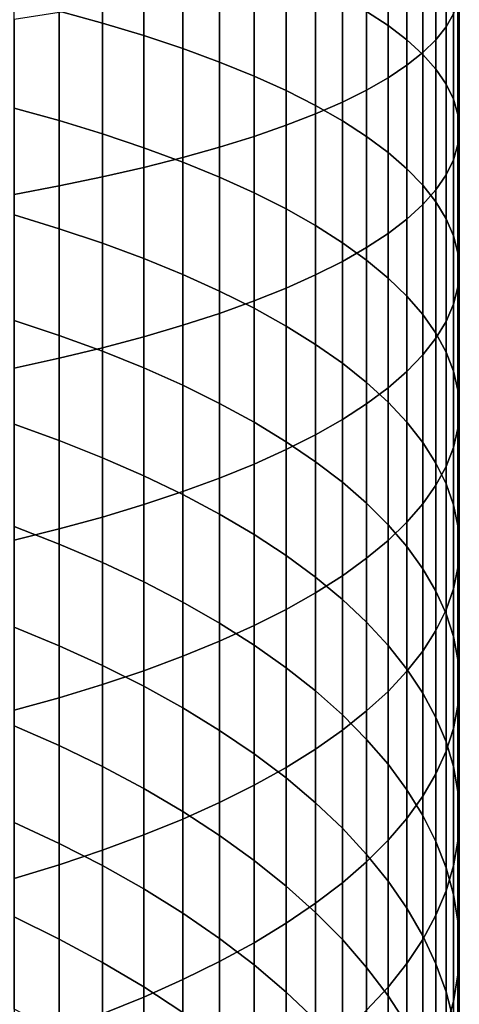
# Model space of a CAD drawing. Header units: metres. Extents: x -32 to 117, y -314 to 32.
# Tile 33 of 256: x 8.31 to 13, y -275.76 to -265.24. Entities that reach past the tile are written whole.
import ezdxf

# ---------------------------------------------------------------- set-up
doc = ezdxf.new("R2010")
doc.units = ezdxf.units.M
doc.layers.add('solid_24_501_064_XXX', color=7, linetype='CONTINUOUS')

msp = doc.modelspace()

# ---------------------------------------------------------------- linework, layer by layer
at = {"layer": 'solid_24_501_064_XXX'}
for points in [[(12.859295, -265.321625, 335.765686), (12.937402, -265.182434, 335.147888), (12.937402, -263.612671, 335.473145), (12.859295, -263.730377, 336.095398)], [(12.750209, -265.459839, 336.378967), (12.859295, -265.321625, 335.765686), (12.859295, -263.730377, 336.095398), (12.750209, -263.84726, 336.713104)], [(12.240073, -265.306824, 329.299316), (12.010434, -265.155945, 328.72345), (12.010434, -263.808716, 329.051636), (12.240073, -263.939575, 329.632385)], [(12.610406, -265.59668, 336.986328), (12.750209, -265.459839, 336.378967), (12.750209, -263.84726, 336.713104), (12.610406, -263.962982, 337.324829)], [(12.440225, -265.460419, 329.885406), (12.240073, -265.306824, 329.299316), (12.240073, -263.939575, 329.632385), (12.440225, -264.072754, 330.22345)], [(9.192389, -265.281219, 324.308502), (8.730267, -265.155029, 323.887024), (8.730267, -263.975342, 324.218079), (9.192389, -264.086853, 324.643677)], [(12.440225, -265.731873, 337.586243), (12.610406, -265.59668, 336.986328), (12.610406, -263.962982, 337.324829), (12.440225, -264.077301, 337.929077)], [(9.632364, -265.413788, 324.75119), (9.192389, -265.281219, 324.308502), (9.192389, -264.086853, 324.643677), (9.632364, -264.20401, 325.090729)], [(12.240073, -265.865051, 338.177277), (12.440225, -265.731873, 337.586243), (12.440225, -264.077301, 337.929077), (12.240073, -264.189941, 338.524384)], [(12.610406, -265.616302, 330.480286), (12.440225, -265.460419, 329.885406), (12.440225, -264.072754, 330.22345), (12.610406, -264.207947, 330.823364)], [(10.049136, -265.552368, 325.21405), (9.632364, -265.413788, 324.75119), (9.632364, -264.20401, 325.090729), (10.049136, -264.326477, 325.558105)], [(12.010434, -265.995911, 338.758026), (12.240073, -265.865051, 338.177277), (12.240073, -264.189941, 338.524384), (12.010434, -264.300629, 339.109314)], [(12.750209, -265.774109, 331.08252), (12.610406, -265.616302, 330.480286), (12.610406, -264.207947, 330.823364), (12.750209, -264.344818, 331.430695)], [(10.441698, -265.696655, 325.695953), (10.049136, -265.552368, 325.21405), (10.049136, -264.326477, 325.558105), (10.441698, -264.453979, 326.044678)], [(11.751861, -266.124146, 339.327087), (12.010434, -265.995911, 338.758026), (12.010434, -264.300629, 339.109314), (11.751861, -264.409058, 339.682465)], [(12.859295, -265.933472, 331.690643), (12.750209, -265.774109, 331.08252), (12.750209, -264.344818, 331.430695), (12.859295, -264.483002, 332.044006)], [(10.809105, -265.846283, 326.195709), (10.441698, -265.696655, 325.695953), (10.441698, -264.453979, 326.044678), (10.809105, -264.586212, 326.549316)], [(11.464976, -266.24942, 339.883087), (11.751861, -266.124146, 339.327087), (11.751861, -264.409058, 339.682465), (11.464976, -264.515015, 340.242493)], [(12.937402, -266.093994, 332.303253), (12.859295, -265.933472, 331.690643), (12.859295, -264.483002, 332.044006), (12.937402, -264.622223, 332.661774)], [(11.150472, -266.000916, 326.712128), (10.809105, -265.846283, 326.195709), (10.809105, -264.586212, 326.549316), (11.150472, -264.72287, 327.070801)], [(11.150472, -266.37146, 340.424713), (11.464976, -266.24942, 339.883087), (11.464976, -264.515015, 340.242493), (11.150472, -264.618225, 340.787964)], [(10.809105, -266.48999, 340.950592), (11.150472, -266.37146, 340.424713), (11.150472, -264.618225, 340.787964), (10.809105, -264.718445, 341.317657)], [(12.984341, -266.25528, 332.918793), (12.937402, -266.093994, 332.303253), (12.937402, -264.622223, 332.661774), (12.984341, -264.762085, 333.282562)], [(10.441698, -266.604645, 341.459503), (10.809105, -266.48999, 340.950592), (10.809105, -264.718445, 341.317657), (10.441698, -264.815399, 341.830231)], [(11.464976, -266.160156, 327.243958), (11.150472, -266.000916, 326.712128), (11.150472, -264.72287, 327.070801), (11.464976, -264.863586, 327.607849)], [(13, -266.416992, 333.535858), (12.984341, -266.25528, 332.918793), (12.984341, -264.762085, 333.282562), (13, -264.902313, 333.904846)], [(10.049136, -266.71524, 341.950226), (10.441698, -266.604645, 341.459503), (10.441698, -264.815399, 341.830231), (10.049136, -264.908936, 342.324493)], [(11.751861, -266.323639, 327.789948), (11.464976, -266.160156, 327.243958), (11.464976, -264.863586, 327.607849), (11.751861, -265.008057, 328.15918)], [(12.984341, -266.578674, 334.152893), (13, -266.416992, 333.535858), (13, -264.902313, 333.904846), (12.984341, -265.042542, 334.52713)], [(9.192389, -266.923035, 342.872375), (9.632364, -266.821442, 342.42157), (9.632364, -264.998749, 342.799225), (9.192389, -265.084656, 343.253296)], [(9.632364, -266.821442, 342.42157), (10.049136, -266.71524, 341.950226), (10.049136, -264.908936, 342.324493), (9.632364, -264.998749, 342.799225)], [(12.010434, -266.490967, 328.348785), (11.751861, -266.323639, 327.789948), (11.751861, -265.008057, 328.15918), (12.010434, -265.155945, 328.72345)], [(8.730267, -266.32254, 323.515289), (8.247112, -266.18924, 323.120392), (8.247112, -265.035492, 323.487762), (8.730267, -265.155029, 323.887024)], [(8.730267, -267.019745, 343.301605), (9.192389, -266.923035, 342.872375), (9.192389, -265.084656, 343.253296), (8.730267, -265.166443, 343.685608)], [(12.937402, -266.73999, 334.768463), (12.984341, -266.578674, 334.152893), (12.984341, -265.042542, 334.52713), (12.937402, -265.182434, 335.147888)], [(8.247112, -267.111359, 343.70816), (8.730267, -267.019745, 343.301605), (8.730267, -265.166443, 343.685608), (8.247112, -265.243927, 344.095093)], [(9.192389, -266.463257, 323.932159), (8.730267, -266.32254, 323.515289), (8.730267, -265.155029, 323.887024), (9.192389, -265.281219, 324.308502)], [(12.240073, -266.661743, 328.919067), (12.010434, -266.490967, 328.348785), (12.010434, -265.155945, 328.72345), (12.240073, -265.306824, 329.299316)], [(12.859295, -266.900513, 335.381042), (12.937402, -266.73999, 334.768463), (12.937402, -265.182434, 335.147888), (12.859295, -265.321625, 335.765686)], [(9.632364, -266.611084, 324.369995), (9.192389, -266.463257, 323.932159), (9.192389, -265.281219, 324.308502), (9.632364, -265.413788, 324.75119)], [(12.440225, -266.83551, 329.499481), (12.240073, -266.661743, 328.919067), (12.240073, -265.306824, 329.299316), (12.440225, -265.460419, 329.885406)], [(12.750209, -267.059875, 335.989197), (12.859295, -266.900513, 335.381042), (12.859295, -265.321625, 335.765686), (12.750209, -265.459839, 336.378967)], [(10.049136, -266.765625, 324.827759), (9.632364, -266.611084, 324.369995), (9.632364, -265.413788, 324.75119), (10.049136, -265.552368, 325.21405)], [(12.610406, -267.011902, 330.088593), (12.440225, -266.83551, 329.499481), (12.440225, -265.460419, 329.885406), (12.610406, -265.616302, 330.480286)], [(12.610406, -267.217682, 336.591431), (12.750209, -267.059875, 335.989197), (12.750209, -265.459839, 336.378967), (12.610406, -265.59668, 336.986328)], [(10.441698, -266.926514, 325.304352), (10.049136, -266.765625, 324.827759), (10.049136, -265.552368, 325.21405), (10.441698, -265.696655, 325.695953)], [(12.440225, -267.373566, 337.18631), (12.610406, -267.217682, 336.591431), (12.610406, -265.59668, 336.986328), (12.440225, -265.731873, 337.586243)], [(12.750209, -267.190491, 330.685028), (12.610406, -267.011902, 330.088593), (12.610406, -265.616302, 330.480286), (12.750209, -265.774109, 331.08252)], [(10.809105, -267.093353, 325.798645), (10.441698, -266.926514, 325.304352), (10.441698, -265.696655, 325.695953), (10.809105, -265.846283, 326.195709)], [(12.240073, -267.52713, 337.772369), (12.440225, -267.373566, 337.18631), (12.440225, -265.731873, 337.586243), (12.240073, -265.865051, 338.177277)], [(11.150472, -267.265778, 326.309387), (10.809105, -267.093353, 325.798645), (10.809105, -265.846283, 326.195709), (11.150472, -266.000916, 326.712128)], [(12.859295, -267.370819, 331.287262), (12.750209, -267.190491, 330.685028), (12.750209, -265.774109, 331.08252), (12.859295, -265.933472, 331.690643)], [(12.010434, -267.67804, 338.348267), (12.240073, -267.52713, 337.772369), (12.240073, -265.865051, 338.177277), (12.010434, -265.995911, 338.758026)], [(12.937402, -267.55246, 331.893951), (12.859295, -267.370819, 331.287262), (12.859295, -265.933472, 331.690643), (12.937402, -266.093994, 332.303253)], [(11.464976, -267.443359, 326.835419), (11.150472, -267.265778, 326.309387), (11.150472, -266.000916, 326.712128), (11.464976, -266.160156, 327.243958)], [(11.751861, -267.825897, 338.912537), (12.010434, -267.67804, 338.348267), (12.010434, -265.995911, 338.758026), (11.751861, -266.124146, 339.327087)], [(11.464976, -267.970367, 339.463867), (11.751861, -267.825897, 338.912537), (11.751861, -266.124146, 339.327087), (11.464976, -266.24942, 339.883087)], [(11.751861, -267.625641, 327.375397), (11.464976, -267.443359, 326.835419), (11.464976, -266.160156, 327.243958), (11.751861, -266.323639, 327.789948)], [(12.984341, -267.734985, 332.50354), (12.937402, -267.55246, 331.893951), (12.937402, -266.093994, 332.303253), (12.984341, -266.25528, 332.918793)], [(8.730267, -267.476471, 323.103333), (8.247112, -267.32959, 322.713318), (8.247112, -266.18924, 323.120392), (8.730267, -266.32254, 323.515289)], [(11.150472, -268.111084, 340.000916), (11.464976, -267.970367, 339.463867), (11.464976, -266.24942, 339.883087), (11.150472, -266.37146, 340.424713)], [(13, -267.917969, 333.114624), (12.984341, -267.734985, 332.50354), (12.984341, -266.25528, 332.918793), (13, -266.416992, 333.535858)], [(9.192389, -267.631561, 323.515076), (8.730267, -267.476471, 323.103333), (8.730267, -266.32254, 323.515289), (9.192389, -266.463257, 323.932159)], [(10.809105, -268.247742, 340.522369), (11.150472, -268.111084, 340.000916), (11.150472, -266.37146, 340.424713), (10.809105, -266.48999, 340.950592)], [(12.010434, -267.812225, 327.928101), (11.751861, -267.625641, 327.375397), (11.751861, -266.323639, 327.789948), (12.010434, -266.490967, 328.348785)], [(9.632364, -267.794434, 323.94754), (9.192389, -267.631561, 323.515076), (9.192389, -266.463257, 323.932159), (9.632364, -266.611084, 324.369995)], [(12.984341, -268.100922, 333.725677), (13, -267.917969, 333.114624), (13, -266.416992, 333.535858), (12.984341, -266.578674, 334.152893)], [(10.441698, -268.379974, 341.027008), (10.809105, -268.247742, 340.522369), (10.809105, -266.48999, 340.950592), (10.441698, -266.604645, 341.459503)], [(12.240073, -268.002655, 328.492126), (12.010434, -267.812225, 327.928101), (12.010434, -266.490967, 328.348785), (12.240073, -266.661743, 328.919067)], [(12.937402, -268.283447, 334.335297), (12.984341, -268.100922, 333.725677), (12.984341, -266.578674, 334.152893), (12.937402, -266.73999, 334.768463)], [(10.049136, -267.964752, 324.399689), (9.632364, -267.794434, 323.94754), (9.632364, -266.611084, 324.369995), (10.049136, -266.765625, 324.827759)], [(10.049136, -268.507477, 341.513611), (10.441698, -268.379974, 341.027008), (10.441698, -266.604645, 341.459503), (10.049136, -266.71524, 341.950226)], [(12.440225, -268.196442, 329.066193), (12.240073, -268.002655, 328.492126), (12.240073, -266.661743, 328.919067), (12.440225, -266.83551, 329.499481)], [(9.632364, -268.629974, 341.980988), (10.049136, -268.507477, 341.513611), (10.049136, -266.71524, 341.950226), (9.632364, -266.821442, 342.42157)], [(10.441698, -268.142059, 324.870422), (10.049136, -267.964752, 324.399689), (10.049136, -266.765625, 324.827759), (10.441698, -266.926514, 325.304352)], [(12.859295, -268.465118, 334.941956), (12.937402, -268.283447, 334.335297), (12.937402, -266.73999, 334.768463), (12.859295, -266.900513, 335.381042)], [(9.192389, -268.747101, 342.428009), (9.632364, -268.629974, 341.980988), (9.632364, -266.821442, 342.42157), (9.192389, -266.923035, 342.872375)], [(12.610406, -268.393127, 329.648834), (12.440225, -268.196442, 329.066193), (12.440225, -266.83551, 329.499481), (12.610406, -267.011902, 330.088593)], [(12.750209, -268.645447, 335.54422), (12.859295, -268.465118, 334.941956), (12.859295, -266.900513, 335.381042), (12.750209, -267.059875, 335.989197)], [(8.730267, -268.858612, 342.853607), (9.192389, -268.747101, 342.428009), (9.192389, -266.923035, 342.872375), (8.730267, -267.019745, 343.301605)], [(10.809105, -268.325928, 325.358612), (10.441698, -268.142059, 324.870422), (10.441698, -266.926514, 325.304352), (10.809105, -267.093353, 325.798645)], [(8.247112, -268.964264, 343.256775), (8.730267, -268.858612, 342.853607), (8.730267, -267.019745, 343.301605), (8.247112, -267.111359, 343.70816)], [(11.150472, -268.51593, 325.863098), (10.809105, -268.325928, 325.358612), (10.809105, -267.093353, 325.798645), (11.150472, -267.265778, 326.309387)], [(12.750209, -268.592255, 330.238708), (12.610406, -268.393127, 329.648834), (12.610406, -267.011902, 330.088593), (12.750209, -267.190491, 330.685028)], [(12.610406, -268.824005, 336.140625), (12.750209, -268.645447, 335.54422), (12.750209, -267.059875, 335.989197), (12.610406, -267.217682, 336.591431)], [(12.859295, -268.793335, 330.834351), (12.750209, -268.592255, 330.238708), (12.750209, -267.190491, 330.685028), (12.859295, -267.370819, 331.287262)], [(11.464976, -268.711639, 326.382629), (11.150472, -268.51593, 325.863098), (11.150472, -267.265778, 326.309387), (11.464976, -267.443359, 326.835419)], [(12.440225, -269.000397, 336.729736), (12.610406, -268.824005, 336.140625), (12.610406, -267.217682, 336.591431), (12.440225, -267.373566, 337.18631)], [(8.730267, -268.615448, 322.651672), (8.247112, -268.455139, 322.266968), (8.247112, -267.32959, 322.713318), (8.730267, -267.476471, 323.103333)], [(12.240073, -269.174194, 337.31015), (12.440225, -269.000397, 336.729736), (12.440225, -267.373566, 337.18631), (12.240073, -267.52713, 337.772369)], [(12.937402, -268.99588, 331.434357), (12.859295, -268.793335, 330.834351), (12.859295, -267.370819, 331.287262), (12.937402, -267.55246, 331.893951)], [(9.192389, -268.784698, 323.05777), (8.730267, -268.615448, 322.651672), (8.730267, -267.476471, 323.103333), (9.192389, -267.631561, 323.515076)], [(11.751861, -268.912506, 326.916016), (11.464976, -268.711639, 326.382629), (11.464976, -267.443359, 326.835419), (11.751861, -267.625641, 327.375397)], [(12.010434, -269.34494, 337.880463), (12.240073, -269.174194, 337.31015), (12.240073, -267.52713, 337.772369), (12.010434, -267.67804, 338.348267)], [(9.632364, -268.962463, 323.484344), (9.192389, -268.784698, 323.05777), (9.192389, -267.631561, 323.515076), (9.632364, -267.794434, 323.94754)], [(12.010434, -269.118134, 327.461914), (11.751861, -268.912506, 326.916016), (11.751861, -267.625641, 327.375397), (12.010434, -267.812225, 327.928101)], [(12.984341, -269.199432, 332.037262), (12.937402, -268.99588, 331.434357), (12.937402, -267.55246, 331.893951), (12.984341, -267.734985, 332.50354)], [(11.751861, -269.512268, 338.43927), (12.010434, -269.34494, 337.880463), (12.010434, -267.67804, 338.348267), (11.751861, -267.825897, 338.912537)], [(13, -269.403442, 332.641632), (12.984341, -269.199432, 332.037262), (12.984341, -267.734985, 332.50354), (13, -267.917969, 333.114624)], [(10.049136, -269.148346, 323.930328), (9.632364, -268.962463, 323.484344), (9.632364, -267.794434, 323.94754), (10.049136, -267.964752, 324.399689)], [(11.464976, -269.675751, 338.98526), (11.751861, -269.512268, 338.43927), (11.751861, -267.825897, 338.912537), (11.464976, -267.970367, 339.463867)], [(12.240073, -269.327972, 328.019012), (12.010434, -269.118134, 327.461914), (12.010434, -267.812225, 327.928101), (12.240073, -268.002655, 328.492126)], [(12.984341, -269.607483, 333.246002), (13, -269.403442, 332.641632), (13, -267.917969, 333.114624), (12.984341, -268.100922, 333.725677)], [(10.441698, -269.341827, 324.394623), (10.049136, -269.148346, 323.930328), (10.049136, -267.964752, 324.399689), (10.441698, -268.142059, 324.870422)], [(11.150472, -269.834991, 339.51712), (11.464976, -269.675751, 338.98526), (11.464976, -267.970367, 339.463867), (11.150472, -268.111084, 340.000916)], [(12.440225, -269.541504, 328.585999), (12.240073, -269.327972, 328.019012), (12.240073, -268.002655, 328.492126), (12.440225, -268.196442, 329.066193)], [(10.809105, -269.542511, 324.87616), (10.441698, -269.341827, 324.394623), (10.441698, -268.142059, 324.870422), (10.809105, -268.325928, 325.358612)], [(10.809105, -269.989624, 340.033539), (11.150472, -269.834991, 339.51712), (11.150472, -268.111084, 340.000916), (10.809105, -268.247742, 340.522369)], [(12.937402, -269.811005, 333.848938), (12.984341, -269.607483, 333.246002), (12.984341, -268.100922, 333.725677), (12.937402, -268.283447, 334.335297)], [(10.441698, -270.139252, 340.533295), (10.809105, -269.989624, 340.033539), (10.809105, -268.247742, 340.522369), (10.441698, -268.379974, 341.027008)], [(12.610406, -269.75827, 329.161469), (12.440225, -269.541504, 328.585999), (12.440225, -268.196442, 329.066193), (12.610406, -268.393127, 329.648834)], [(11.150472, -269.749878, 325.373749), (10.809105, -269.542511, 324.87616), (10.809105, -268.325928, 325.358612), (11.150472, -268.51593, 325.863098)], [(12.859295, -270.01355, 334.448944), (12.937402, -269.811005, 333.848938), (12.937402, -268.283447, 334.335297), (12.859295, -268.465118, 334.941956)], [(8.730267, -269.738098, 322.160797), (8.247112, -269.564545, 321.781891), (8.247112, -268.455139, 322.266968), (8.730267, -268.615448, 322.651672)], [(10.049136, -270.283539, 341.015167), (10.441698, -270.139252, 340.533295), (10.441698, -268.379974, 341.027008), (10.049136, -268.507477, 341.513611)], [(12.750209, -269.977722, 329.74411), (12.610406, -269.75827, 329.161469), (12.610406, -268.393127, 329.648834), (12.750209, -268.592255, 330.238708)], [(12.750209, -270.21463, 335.044586), (12.859295, -270.01355, 334.448944), (12.859295, -268.465118, 334.941956), (12.750209, -268.645447, 335.54422)], [(9.632364, -270.42215, 341.478027), (10.049136, -270.283539, 341.015167), (10.049136, -268.507477, 341.513611), (9.632364, -268.629974, 341.980988)], [(11.464976, -269.96344, 325.88623), (11.150472, -269.749878, 325.373749), (11.150472, -268.51593, 325.863098), (11.464976, -268.711639, 326.382629)], [(9.192389, -269.921326, 322.560822), (8.730267, -269.738098, 322.160797), (8.730267, -268.615448, 322.651672), (9.192389, -268.784698, 323.05777)], [(9.192389, -270.554688, 341.920746), (9.632364, -270.42215, 341.478027), (9.632364, -268.629974, 341.980988), (9.192389, -268.747101, 342.428009)], [(12.610406, -270.413757, 335.63446), (12.750209, -270.21463, 335.044586), (12.750209, -268.645447, 335.54422), (12.610406, -268.824005, 336.140625)], [(12.859295, -270.19931, 330.332428), (12.750209, -269.977722, 329.74411), (12.750209, -268.592255, 330.238708), (12.859295, -268.793335, 330.834351)], [(8.730267, -270.680878, 342.342224), (9.192389, -270.554688, 341.920746), (9.192389, -268.747101, 342.428009), (8.730267, -268.858612, 342.853607)], [(9.632364, -270.113739, 322.980957), (9.192389, -269.921326, 322.560822), (9.192389, -268.784698, 323.05777), (9.632364, -268.962463, 323.484344)], [(11.751861, -270.182709, 326.412292), (11.464976, -269.96344, 325.88623), (11.464976, -268.711639, 326.382629), (11.751861, -268.912506, 326.916016)], [(12.937402, -270.422516, 330.925049), (12.859295, -270.19931, 330.332428), (12.859295, -268.793335, 330.834351), (12.937402, -268.99588, 331.434357)], [(8.247112, -270.800446, 342.741486), (8.730267, -270.680878, 342.342224), (8.730267, -268.858612, 342.853607), (8.247112, -268.964264, 343.256775)], [(12.440225, -270.610474, 336.217102), (12.610406, -270.413757, 335.63446), (12.610406, -268.824005, 336.140625), (12.440225, -269.000397, 336.729736)], [(10.049136, -270.314941, 323.420227), (9.632364, -270.113739, 322.980957), (9.632364, -268.962463, 323.484344), (10.049136, -269.148346, 323.930328)], [(12.010434, -270.407104, 326.950745), (11.751861, -270.182709, 326.412292), (11.751861, -268.912506, 326.916016), (12.010434, -269.118134, 327.461914)], [(12.240073, -270.80426, 336.791138), (12.440225, -270.610474, 336.217102), (12.440225, -269.000397, 336.729736), (12.240073, -269.174194, 337.31015)], [(12.984341, -270.64682, 331.520569), (12.937402, -270.422516, 330.925049), (12.937402, -268.99588, 331.434357), (12.984341, -269.199432, 332.037262)], [(10.441698, -270.524414, 323.877563), (10.049136, -270.314941, 323.420227), (10.049136, -269.148346, 323.930328), (10.441698, -269.341827, 324.394623)], [(12.240073, -270.636108, 327.500244), (12.010434, -270.407104, 326.950745), (12.010434, -269.118134, 327.461914), (12.240073, -269.327972, 328.019012)], [(12.010434, -270.994659, 337.355194), (12.240073, -270.80426, 336.791138), (12.240073, -269.174194, 337.31015), (12.010434, -269.34494, 337.880463)], [(13, -270.871643, 332.117493), (12.984341, -270.64682, 331.520569), (12.984341, -269.199432, 332.037262), (13, -269.403442, 332.641632)], [(10.809105, -270.741669, 324.351868), (10.441698, -270.524414, 323.877563), (10.441698, -269.341827, 324.394623), (10.809105, -269.542511, 324.87616)], [(11.751861, -271.181244, 337.907867), (12.010434, -270.994659, 337.355194), (12.010434, -269.34494, 337.880463), (11.751861, -269.512268, 338.43927)], [(12.440225, -270.869171, 328.059509), (12.240073, -270.636108, 327.500244), (12.240073, -269.327972, 328.019012), (12.440225, -269.541504, 328.585999)], [(12.984341, -271.096497, 332.714447), (13, -270.871643, 332.117493), (13, -269.403442, 332.641632), (12.984341, -269.607483, 333.246002)], [(11.464976, -271.363525, 338.447876), (11.751861, -271.181244, 337.907867), (11.751861, -269.512268, 338.43927), (11.464976, -269.675751, 338.98526)], [(8.730267, -270.843079, 321.631348), (8.247112, -270.656494, 321.258667), (8.247112, -269.564545, 321.781891), (8.730267, -269.738098, 322.160797)], [(11.150472, -270.966125, 324.84198), (10.809105, -270.741669, 324.351868), (10.809105, -269.542511, 324.87616), (11.150472, -269.749878, 325.373749)], [(12.610406, -271.105713, 328.627136), (12.440225, -270.869171, 328.059509), (12.440225, -269.541504, 328.585999), (12.610406, -269.75827, 329.161469)], [(12.937402, -271.320801, 333.309937), (12.984341, -271.096497, 332.714447), (12.984341, -269.607483, 333.246002), (12.937402, -269.811005, 333.848938)], [(9.192389, -271.040039, 322.02478), (8.730267, -270.843079, 321.631348), (8.730267, -269.738098, 322.160797), (9.192389, -269.921326, 322.560822)], [(11.150472, -271.541107, 338.973907), (11.464976, -271.363525, 338.447876), (11.464976, -269.675751, 338.98526), (11.150472, -269.834991, 339.51712)], [(10.809105, -271.713531, 339.48465), (11.150472, -271.541107, 338.973907), (11.150472, -269.834991, 339.51712), (10.809105, -269.989624, 340.033539)], [(11.464976, -271.197327, 325.346741), (11.150472, -270.966125, 324.84198), (11.150472, -269.749878, 325.373749), (11.464976, -269.96344, 325.88623)], [(12.750209, -271.345215, 329.201813), (12.610406, -271.105713, 328.627136), (12.610406, -269.75827, 329.161469), (12.750209, -269.977722, 329.74411)], [(12.859295, -271.544006, 333.902588), (12.937402, -271.320801, 333.309937), (12.937402, -269.811005, 333.848938), (12.859295, -270.01355, 334.448944)], [(9.632364, -271.246918, 322.438019), (9.192389, -271.040039, 322.02478), (9.192389, -269.921326, 322.560822), (9.632364, -270.113739, 322.980957)], [(10.441698, -271.880371, 339.978912), (10.809105, -271.713531, 339.48465), (10.809105, -269.989624, 340.033539), (10.441698, -270.139252, 340.533295)], [(11.751861, -271.434662, 325.864899), (11.464976, -271.197327, 325.346741), (11.464976, -269.96344, 325.88623), (11.751861, -270.182709, 326.412292)], [(12.859295, -271.587067, 329.782104), (12.750209, -271.345215, 329.201813), (12.750209, -269.977722, 329.74411), (12.859295, -270.19931, 330.332428)], [(12.750209, -271.765594, 334.490906), (12.859295, -271.544006, 333.902588), (12.859295, -270.01355, 334.448944), (12.750209, -270.21463, 335.044586)], [(10.049136, -271.463196, 322.870056), (9.632364, -271.246918, 322.438019), (9.632364, -270.113739, 322.980957), (10.049136, -270.314941, 323.420227)], [(10.049136, -272.04129, 340.455536), (10.441698, -271.880371, 339.978912), (10.441698, -270.139252, 340.533295), (10.049136, -270.283539, 341.015167)], [(12.010434, -271.677582, 326.395264), (11.751861, -271.434662, 325.864899), (11.751861, -270.182709, 326.412292), (12.010434, -270.407104, 326.950745)], [(12.610406, -271.985046, 335.073517), (12.750209, -271.765594, 334.490906), (12.750209, -270.21463, 335.044586), (12.610406, -270.413757, 335.63446)], [(12.937402, -271.830658, 330.366638), (12.859295, -271.587067, 329.782104), (12.859295, -270.19931, 330.332428), (12.937402, -270.422516, 330.925049)], [(9.632364, -272.195801, 340.9133), (10.049136, -272.04129, 340.455536), (10.049136, -270.283539, 341.015167), (9.632364, -270.42215, 341.478027)], [(10.441698, -271.688385, 323.319855), (10.049136, -271.463196, 322.870056), (10.049136, -270.314941, 323.420227), (10.441698, -270.524414, 323.877563)], [(9.192389, -272.343628, 341.351135), (9.632364, -272.195801, 340.9133), (9.632364, -270.42215, 341.478027), (9.192389, -270.554688, 341.920746)], [(12.240073, -271.925476, 326.936493), (12.010434, -271.677582, 326.395264), (12.010434, -270.407104, 326.950745), (12.240073, -270.636108, 327.500244)], [(12.440225, -272.201782, 335.649017), (12.610406, -271.985046, 335.073517), (12.610406, -270.413757, 335.63446), (12.440225, -270.610474, 336.217102)], [(12.984341, -272.075439, 330.95401), (12.937402, -271.830658, 330.366638), (12.937402, -270.422516, 330.925049), (12.984341, -270.64682, 331.520569)], [(8.730267, -272.484344, 341.768005), (9.192389, -272.343628, 341.351135), (9.192389, -270.554688, 341.920746), (8.730267, -270.680878, 342.342224)], [(10.809105, -271.921906, 323.786346), (10.441698, -271.688385, 323.319855), (10.441698, -270.524414, 323.877563), (10.809105, -270.741669, 324.351868)], [(8.730267, -271.929047, 321.063965), (8.247112, -271.729675, 320.697968), (8.247112, -270.656494, 321.258667), (8.730267, -270.843079, 321.631348)], [(8.247112, -272.617645, 342.162872), (8.730267, -272.484344, 341.768005), (8.730267, -270.680878, 342.342224), (8.247112, -270.800446, 342.741486)], [(12.240073, -272.415344, 336.216003), (12.440225, -272.201782, 335.649017), (12.440225, -270.610474, 336.217102), (12.240073, -270.80426, 336.791138)], [(12.440225, -272.177765, 327.487335), (12.240073, -271.925476, 326.936493), (12.240073, -270.636108, 327.500244), (12.440225, -270.869171, 328.059509)], [(13, -272.320831, 331.542816), (12.984341, -272.075439, 330.95401), (12.984341, -270.64682, 331.520569), (13, -270.871643, 332.117493)], [(11.150472, -272.163239, 324.268372), (10.809105, -271.921906, 323.786346), (10.809105, -270.741669, 324.351868), (11.150472, -270.966125, 324.84198)], [(9.192389, -272.139496, 321.450317), (8.730267, -271.929047, 321.063965), (8.730267, -270.843079, 321.631348), (9.192389, -271.040039, 322.02478)], [(12.010434, -272.625183, 336.773102), (12.240073, -272.415344, 336.216003), (12.240073, -270.80426, 336.791138), (12.010434, -270.994659, 337.355194)], [(12.610406, -272.433868, 328.046448), (12.440225, -272.177765, 327.487335), (12.440225, -270.869171, 328.059509), (12.610406, -271.105713, 328.627136)], [(12.984341, -272.566223, 332.131622), (13, -272.320831, 331.542816), (13, -270.871643, 332.117493), (12.984341, -271.096497, 332.714447)], [(11.464976, -272.411774, 324.764832), (11.150472, -272.163239, 324.268372), (11.150472, -270.966125, 324.84198), (11.464976, -271.197327, 325.346741)], [(11.751861, -272.83078, 337.319), (12.010434, -272.625183, 336.773102), (12.010434, -270.994659, 337.355194), (11.751861, -271.181244, 337.907867)], [(9.632364, -272.360565, 321.85614), (9.192389, -272.139496, 321.450317), (9.192389, -271.040039, 322.02478), (9.632364, -271.246918, 322.438019)], [(12.750209, -272.693115, 328.612457), (12.610406, -272.433868, 328.046448), (12.610406, -271.105713, 328.627136), (12.750209, -271.345215, 329.201813)], [(12.937402, -272.811005, 332.718994), (12.984341, -272.566223, 332.131622), (12.984341, -271.096497, 332.714447), (12.937402, -271.320801, 333.309937)], [(11.464976, -273.031677, 337.852356), (11.751861, -272.83078, 337.319), (11.751861, -271.181244, 337.907867), (11.464976, -271.363525, 338.447876)], [(11.751861, -272.666931, 325.274475), (11.464976, -272.411774, 324.764832), (11.464976, -271.197327, 325.346741), (11.751861, -271.434662, 325.864899)], [(10.049136, -272.591705, 322.280426), (9.632364, -272.360565, 321.85614), (9.632364, -271.246918, 322.438019), (10.049136, -271.463196, 322.870056)], [(11.150472, -273.227356, 338.371918), (11.464976, -273.031677, 337.852356), (11.464976, -271.363525, 338.447876), (11.150472, -271.541107, 338.973907)], [(12.859295, -272.954895, 329.184021), (12.750209, -272.693115, 328.612457), (12.750209, -271.345215, 329.201813), (12.859295, -271.587067, 329.782104)], [(12.859295, -273.054596, 333.303528), (12.937402, -272.811005, 332.718994), (12.937402, -271.320801, 333.309937), (12.859295, -271.544006, 333.902588)], [(10.441698, -272.832336, 322.722168), (10.049136, -272.591705, 322.280426), (10.049136, -271.463196, 322.870056), (10.441698, -271.688385, 323.319855)], [(12.010434, -272.92807, 325.796082), (11.751861, -272.666931, 325.274475), (11.751861, -271.434662, 325.864899), (12.010434, -271.677582, 326.395264)], [(10.809105, -273.417389, 338.876373), (11.150472, -273.227356, 338.371918), (11.150472, -271.541107, 338.973907), (10.809105, -271.713531, 339.48465)], [(12.750209, -273.296448, 333.88382), (12.859295, -273.054596, 333.303528), (12.859295, -271.544006, 333.902588), (12.750209, -271.765594, 334.490906)], [(12.937402, -273.218628, 329.759796), (12.859295, -272.954895, 329.184021), (12.859295, -271.587067, 329.782104), (12.937402, -271.830658, 330.366638)], [(8.730267, -272.99469, 320.45929), (8.247112, -272.782776, 320.100403), (8.247112, -271.729675, 320.697968), (8.730267, -271.929047, 321.063965)], [(10.809105, -273.081879, 323.180267), (10.441698, -272.832336, 322.722168), (10.441698, -271.688385, 323.319855), (10.809105, -271.921906, 323.786346)], [(10.441698, -273.601257, 339.364594), (10.809105, -273.417389, 338.876373), (10.809105, -271.713531, 339.48465), (10.441698, -271.880371, 339.978912)], [(12.240073, -273.19455, 326.32843), (12.010434, -272.92807, 325.796082), (12.010434, -271.677582, 326.395264), (12.240073, -271.925476, 326.936493)], [(12.610406, -273.535919, 334.458496), (12.750209, -273.296448, 333.88382), (12.750209, -271.765594, 334.490906), (12.610406, -271.985046, 335.073517)], [(12.984341, -273.483612, 330.338348), (12.937402, -273.218628, 329.759796), (12.937402, -271.830658, 330.366638), (12.984341, -272.075439, 330.95401)], [(9.192389, -273.218414, 320.838135), (8.730267, -272.99469, 320.45929), (8.730267, -271.929047, 321.063965), (9.192389, -272.139496, 321.450317)], [(10.049136, -273.778564, 339.835327), (10.441698, -273.601257, 339.364594), (10.441698, -271.880371, 339.978912), (10.049136, -272.04129, 340.455536)], [(11.150472, -273.339752, 323.653656), (10.809105, -273.081879, 323.180267), (10.809105, -271.921906, 323.786346), (11.150472, -272.163239, 324.268372)], [(12.440225, -273.46579, 326.870178), (12.240073, -273.19455, 326.32843), (12.240073, -271.925476, 326.936493), (12.440225, -272.177765, 327.487335)], [(9.632364, -273.948853, 340.287476), (10.049136, -273.778564, 339.835327), (10.049136, -272.04129, 340.455536), (9.632364, -272.195801, 340.9133)], [(12.440225, -273.772491, 335.026123), (12.610406, -273.535919, 334.458496), (12.610406, -271.985046, 335.073517), (12.440225, -272.201782, 335.649017)], [(9.632364, -273.45343, 321.236053), (9.192389, -273.218414, 320.838135), (9.192389, -272.139496, 321.450317), (9.632364, -272.360565, 321.85614)], [(13, -273.749237, 330.918274), (12.984341, -273.483612, 330.338348), (12.984341, -272.075439, 330.95401), (13, -272.320831, 331.542816)], [(9.192389, -274.111755, 340.71994), (9.632364, -273.948853, 340.287476), (9.632364, -272.195801, 340.9133), (9.192389, -272.343628, 341.351135)], [(11.464976, -273.605347, 324.141205), (11.150472, -273.339752, 323.653656), (11.150472, -272.163239, 324.268372), (11.464976, -272.411774, 324.764832)], [(12.240073, -274.005554, 335.585388), (12.440225, -273.772491, 335.026123), (12.440225, -272.201782, 335.649017), (12.240073, -272.415344, 336.216003)], [(12.610406, -273.741089, 327.420074), (12.440225, -273.46579, 326.870178), (12.440225, -272.177765, 327.487335), (12.610406, -272.433868, 328.046448)], [(8.730267, -274.266846, 341.131653), (9.192389, -274.111755, 340.71994), (9.192389, -272.343628, 341.351135), (8.730267, -272.484344, 341.768005)], [(10.049136, -273.699097, 321.652069), (9.632364, -273.45343, 321.236053), (9.632364, -272.360565, 321.85614), (10.049136, -272.591705, 322.280426)], [(12.984341, -274.014862, 331.49823), (13, -273.749237, 330.918274), (13, -272.320831, 331.542816), (12.984341, -272.566223, 332.131622)], [(11.751861, -273.877991, 324.641693), (11.464976, -273.605347, 324.141205), (11.464976, -272.411774, 324.764832), (11.751861, -272.666931, 325.274475)], [(12.010434, -274.234558, 336.134888), (12.240073, -274.005554, 335.585388), (12.240073, -272.415344, 336.216003), (12.010434, -272.625183, 336.773102)], [(12.750209, -274.019775, 327.976776), (12.610406, -273.741089, 327.420074), (12.610406, -272.433868, 328.046448), (12.750209, -272.693115, 328.612457)], [(8.247112, -274.413727, 341.521698), (8.730267, -274.266846, 341.131653), (8.730267, -272.484344, 341.768005), (8.247112, -272.617645, 342.162872)], [(12.937402, -274.279846, 332.076752), (12.984341, -274.014862, 331.49823), (12.984341, -272.566223, 332.131622), (12.937402, -272.811005, 332.718994)], [(10.441698, -273.954895, 322.085205), (10.049136, -273.699097, 321.652069), (10.049136, -272.591705, 322.280426), (10.441698, -272.832336, 322.722168)], [(11.751861, -274.458954, 336.67334), (12.010434, -274.234558, 336.134888), (12.010434, -272.625183, 336.773102), (11.751861, -272.83078, 337.319)], [(12.010434, -274.157043, 325.153961), (11.751861, -273.877991, 324.641693), (11.751861, -272.666931, 325.274475), (12.010434, -272.92807, 325.796082)], [(8.730267, -274.038788, 319.818054), (8.247112, -273.814545, 319.466736), (8.247112, -272.782776, 320.100403), (8.730267, -272.99469, 320.45929)], [(12.859295, -274.301208, 328.53894), (12.750209, -274.019775, 327.976776), (12.750209, -272.693115, 328.612457), (12.859295, -272.954895, 329.184021)], [(10.809105, -274.220154, 322.534393), (10.441698, -273.954895, 322.085205), (10.441698, -272.832336, 322.722168), (10.809105, -273.081879, 323.180267)], [(11.464976, -274.678223, 337.199402), (11.751861, -274.458954, 336.67334), (11.751861, -272.83078, 337.319), (11.464976, -273.031677, 337.852356)], [(12.859295, -274.543549, 332.652527), (12.937402, -274.279846, 332.076752), (12.937402, -272.811005, 332.718994), (12.859295, -273.054596, 333.303528)], [(9.192389, -274.275482, 320.188904), (8.730267, -274.038788, 319.818054), (8.730267, -272.99469, 320.45929), (9.192389, -273.218414, 320.838135)], [(12.240073, -274.441803, 325.676758), (12.010434, -274.157043, 325.153961), (12.010434, -272.92807, 325.796082), (12.240073, -273.19455, 326.32843)], [(12.937402, -274.584717, 329.105225), (12.859295, -274.301208, 328.53894), (12.859295, -272.954895, 329.184021), (12.937402, -273.218628, 329.759796)], [(11.150472, -274.494293, 322.998566), (10.809105, -274.220154, 322.534393), (10.809105, -273.081879, 323.180267), (11.150472, -273.339752, 323.653656)], [(11.150472, -274.891785, 337.711853), (11.464976, -274.678223, 337.199402), (11.464976, -273.031677, 337.852356), (11.150472, -273.227356, 338.371918)], [(12.750209, -274.805359, 333.224091), (12.859295, -274.543549, 332.652527), (12.859295, -273.054596, 333.303528), (12.750209, -273.296448, 333.88382)], [(12.440225, -274.731628, 326.208801), (12.240073, -274.441803, 325.676758), (12.240073, -273.19455, 326.32843), (12.440225, -273.46579, 326.870178)], [(9.632364, -274.524109, 320.578461), (9.192389, -274.275482, 320.188904), (9.192389, -273.218414, 320.838135), (9.632364, -273.45343, 321.236053)], [(10.809105, -275.099152, 338.209473), (11.150472, -274.891785, 337.711853), (11.150472, -273.227356, 338.371918), (10.809105, -273.417389, 338.876373)], [(12.610406, -275.064606, 333.7901), (12.750209, -274.805359, 333.224091), (12.750209, -273.296448, 333.88382), (12.610406, -273.535919, 334.458496)], [(12.984341, -274.869568, 329.674255), (12.937402, -274.584717, 329.105225), (12.937402, -273.218628, 329.759796), (12.984341, -273.483612, 330.338348)], [(10.441698, -275.299835, 338.69101), (10.809105, -275.099152, 338.209473), (10.809105, -273.417389, 338.876373), (10.441698, -273.601257, 339.364594)], [(11.464976, -274.776581, 323.476624), (11.150472, -274.494293, 322.998566), (11.150472, -273.339752, 323.653656), (11.464976, -273.605347, 324.141205)], [(10.049136, -274.784058, 320.985718), (9.632364, -274.524109, 320.578461), (9.632364, -273.45343, 321.236053), (10.049136, -273.699097, 321.652069)], [(12.610406, -275.025818, 326.74881), (12.440225, -274.731628, 326.208801), (12.440225, -273.46579, 326.870178), (12.610406, -273.741089, 327.420074)], [(13, -275.155121, 330.244629), (12.984341, -274.869568, 329.674255), (12.984341, -273.483612, 330.338348), (13, -273.749237, 330.918274)], [(10.049136, -275.493317, 339.155304), (10.441698, -275.299835, 338.69101), (10.441698, -273.601257, 339.364594), (10.049136, -273.778564, 339.835327)], [(11.751861, -275.066406, 323.967377), (11.464976, -274.776581, 323.476624), (11.464976, -273.605347, 324.141205), (11.751861, -273.877991, 324.641693)], [(12.440225, -275.320679, 334.349213), (12.610406, -275.064606, 333.7901), (12.610406, -273.535919, 334.458496), (12.440225, -273.772491, 335.026123)], [(10.441698, -275.054718, 321.409729), (10.049136, -274.784058, 320.985718), (10.049136, -273.699097, 321.652069), (10.441698, -273.954895, 322.085205)], [(8.730267, -275.060028, 319.141052), (8.247112, -274.823761, 318.797699), (8.247112, -273.814545, 319.466736), (8.730267, -274.038788, 319.818054)], [(9.632364, -275.679199, 339.601288), (10.049136, -275.493317, 339.155304), (10.049136, -273.778564, 339.835327), (9.632364, -273.948853, 340.287476)], [(12.240073, -275.572968, 334.900055), (12.440225, -275.320679, 334.349213), (12.440225, -273.772491, 335.026123), (12.240073, -274.005554, 335.585388)], [(12.750209, -275.323639, 327.295532), (12.610406, -275.025818, 326.74881), (12.610406, -273.741089, 327.420074), (12.750209, -274.019775, 327.976776)], [(12.984341, -275.440704, 330.815033), (13, -275.155121, 330.244629), (13, -273.749237, 330.918274), (12.984341, -274.014862, 331.49823)], [(12.010434, -275.363037, 324.469666), (11.751861, -275.066406, 323.967377), (11.751861, -273.877991, 324.641693), (12.010434, -274.157043, 325.153961)], [(9.192389, -275.309448, 319.503479), (8.730267, -275.060028, 319.141052), (8.730267, -274.038788, 319.818054), (9.192389, -274.275482, 320.188904)], [(9.192389, -275.856964, 340.027863), (9.632364, -275.679199, 339.601288), (9.632364, -273.948853, 340.287476), (9.192389, -274.111755, 340.71994)], [(10.809105, -275.335388, 321.849457), (10.441698, -275.054718, 321.409729), (10.441698, -273.954895, 322.085205), (10.809105, -274.220154, 322.534393)], [(12.010434, -275.820892, 335.441284), (12.240073, -275.572968, 334.900055), (12.240073, -274.005554, 335.585388), (12.010434, -274.234558, 336.134888)], [(12.859295, -275.62439, 327.847626), (12.750209, -275.323639, 327.295532), (12.750209, -274.019775, 327.976776), (12.859295, -274.301208, 328.53894)], [(12.937402, -275.725555, 331.384033), (12.984341, -275.440704, 330.815033), (12.984341, -274.014862, 331.49823), (12.937402, -274.279846, 332.076752)], [(8.730267, -276.026215, 340.43396), (9.192389, -275.856964, 340.027863), (9.192389, -274.111755, 340.71994), (8.730267, -274.266846, 341.131653)], [(11.150472, -275.625427, 322.303864), (10.809105, -275.335388, 321.849457), (10.809105, -274.220154, 322.534393), (11.150472, -274.494293, 322.998566)], [(11.751861, -276.063782, 335.971649), (12.010434, -275.820892, 335.441284), (12.010434, -274.234558, 336.134888), (11.751861, -274.458954, 336.67334)], [(12.240073, -275.665741, 324.982269), (12.010434, -275.363037, 324.469666), (12.010434, -274.157043, 325.153961), (12.240073, -274.441803, 325.676758)], [(8.247112, -276.186523, 340.818665), (8.730267, -276.026215, 340.43396), (8.730267, -274.266846, 341.131653), (8.247112, -274.413727, 341.521698)], [(9.632364, -275.571411, 319.884186), (9.192389, -275.309448, 319.503479), (9.192389, -274.275482, 320.188904), (9.632364, -274.524109, 320.578461)], [(12.859295, -276.009064, 331.950317), (12.937402, -275.725555, 331.384033), (12.937402, -274.279846, 332.076752), (12.859295, -274.543549, 332.652527)], [(12.937402, -275.927307, 328.403717), (12.859295, -275.62439, 327.847626), (12.859295, -274.301208, 328.53894), (12.937402, -274.584717, 329.105225)], [(11.464976, -276.301117, 336.489807), (11.751861, -276.063782, 335.971649), (11.751861, -274.458954, 336.67334), (11.464976, -274.678223, 337.199402)], [(12.440225, -275.973846, 325.503937), (12.240073, -275.665741, 324.982269), (12.240073, -274.441803, 325.676758), (12.440225, -274.731628, 326.208801)], [(10.049136, -275.845306, 320.282196), (9.632364, -275.571411, 319.884186), (9.632364, -274.524109, 320.578461), (10.049136, -274.784058, 320.985718)], [(11.464976, -275.924103, 322.771851), (11.150472, -275.625427, 322.303864), (11.150472, -274.494293, 322.998566), (11.464976, -274.776581, 323.476624)], [(12.750209, -276.290497, 332.512482), (12.859295, -276.009064, 331.950317), (12.859295, -274.543549, 332.652527), (12.750209, -274.805359, 333.224091)], [(11.150472, -276.532318, 336.994568), (11.464976, -276.301117, 336.489807), (11.464976, -274.678223, 337.199402), (11.150472, -274.891785, 337.711853)], [(12.984341, -276.23172, 328.962555), (12.937402, -275.927307, 328.403717), (12.937402, -274.584717, 329.105225), (12.984341, -274.869568, 329.674255)], [(10.441698, -276.130463, 320.696564), (10.049136, -275.845306, 320.282196), (10.049136, -274.784058, 320.985718), (10.441698, -275.054718, 321.409729)], [(11.751861, -276.230743, 323.252289), (11.464976, -275.924103, 322.771851), (11.464976, -274.776581, 323.476624), (11.751861, -275.066406, 323.967377)], [(12.610406, -276.28653, 326.033478), (12.440225, -275.973846, 325.503937), (12.440225, -274.731628, 326.208801), (12.610406, -275.025818, 326.74881)], [(8.730267, -276.05719, 318.429077), (8.247112, -275.809174, 318.094116), (8.247112, -274.823761, 318.797699), (8.730267, -275.060028, 319.141052)], [(12.610406, -276.569183, 333.069183), (12.750209, -276.290497, 332.512482), (12.750209, -274.805359, 333.224091), (12.610406, -275.064606, 333.7901)], [(13, -276.536865, 329.522705), (12.984341, -276.23172, 328.962555), (12.984341, -274.869568, 329.674255), (13, -275.155121, 330.244629)], [(10.809105, -276.756805, 337.48468), (11.150472, -276.532318, 336.994568), (11.150472, -274.891785, 337.711853), (10.809105, -275.099152, 338.209473)], [(9.192389, -276.319031, 318.782654), (8.730267, -276.05719, 318.429077), (8.730267, -275.060028, 319.141052), (9.192389, -275.309448, 319.503479)], [(10.809105, -276.426208, 321.126343), (10.441698, -276.130463, 320.696564), (10.441698, -275.054718, 321.409729), (10.809105, -275.335388, 321.849457)], [(10.441698, -276.97403, 337.958984), (10.809105, -276.756805, 337.48468), (10.809105, -275.099152, 338.209473), (10.441698, -275.299835, 338.69101)], [(12.010434, -276.544586, 323.743988), (11.751861, -276.230743, 323.252289), (11.751861, -275.066406, 323.967377), (12.010434, -275.363037, 324.469666)], [(12.440225, -276.844482, 333.61908), (12.610406, -276.569183, 333.069183), (12.610406, -275.064606, 333.7901), (12.440225, -275.320679, 334.349213)], [(12.750209, -276.603119, 326.56955), (12.610406, -276.28653, 326.033478), (12.610406, -275.025818, 326.74881), (12.750209, -275.323639, 327.295532)], [(12.984341, -276.84201, 330.082855), (13, -276.536865, 329.522705), (13, -275.155121, 330.244629), (12.984341, -275.440704, 330.815033)], [(9.632364, -276.594025, 319.154053), (9.192389, -276.319031, 318.782654), (9.192389, -275.309448, 319.503479), (9.632364, -275.571411, 319.884186)], [(10.049136, -277.183502, 338.416321), (10.441698, -276.97403, 337.958984), (10.441698, -275.299835, 338.69101), (10.049136, -275.493317, 339.155304)], [(11.150472, -276.731812, 321.570404), (10.809105, -276.426208, 321.126343), (10.809105, -275.335388, 321.849457), (11.150472, -275.625427, 322.303864)], [(12.240073, -276.864899, 324.245789), (12.010434, -276.544586, 323.743988), (12.010434, -275.363037, 324.469666), (12.240073, -275.665741, 324.982269)], [(12.240073, -277.115723, 334.160858), (12.440225, -276.844482, 333.61908), (12.440225, -275.320679, 334.349213), (12.240073, -275.572968, 334.900055)], [(12.859295, -276.922791, 327.11087), (12.750209, -276.603119, 326.56955), (12.750209, -275.323639, 327.295532), (12.859295, -275.62439, 327.847626)], [(9.632364, -277.384705, 338.855591), (10.049136, -277.183502, 338.416321), (10.049136, -275.493317, 339.155304), (9.632364, -275.679199, 339.601288)], [(12.937402, -277.146423, 330.641663), (12.984341, -276.84201, 330.082855), (12.984341, -275.440704, 330.815033), (12.937402, -275.725555, 331.384033)], [(10.049136, -276.881531, 319.542328), (9.632364, -276.594025, 319.154053), (9.632364, -275.571411, 319.884186), (10.049136, -275.845306, 320.282196)], [(11.464976, -277.046539, 322.027771), (11.150472, -276.731812, 321.570404), (11.150472, -275.625427, 322.303864), (11.464976, -275.924103, 322.771851)], [(12.010434, -277.382202, 334.693176), (12.240073, -277.115723, 334.160858), (12.240073, -275.572968, 334.900055), (12.010434, -275.820892, 335.441284)], [(12.937402, -277.244812, 327.656158), (12.859295, -276.922791, 327.11087), (12.859295, -275.62439, 327.847626), (12.937402, -275.927307, 328.403717)], [(9.192389, -277.577148, 339.275726), (9.632364, -277.384705, 338.855591), (9.632364, -275.679199, 339.601288), (9.192389, -275.856964, 340.027863)], [(12.440225, -277.190857, 324.7565), (12.240073, -276.864899, 324.245789), (12.240073, -275.665741, 324.982269), (12.440225, -275.973846, 325.503937)], [(12.859295, -277.449341, 331.197784), (12.937402, -277.146423, 330.641663), (12.937402, -275.725555, 331.384033), (12.859295, -276.009064, 331.950317)]]:
    msp.add_3dface(points, dxfattribs=at)

doc.saveas('drawing.dxf')
